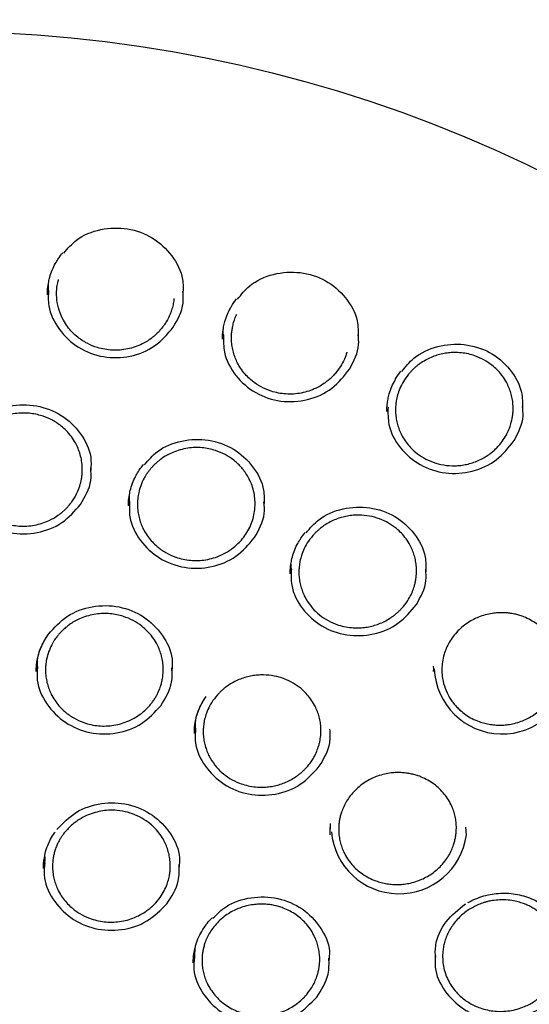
# Model space of a CAD drawing. Header units: millimetres. Extents: x 8 to 1577, y 12 to 2536.
# Tile 45 of 52: x 772 to 785, y 2140 to 2165. Entities that reach past the tile are written whole.
import ezdxf

# ---------------------------------------------------------------- set-up
doc = ezdxf.new("R2010")
doc.units = ezdxf.units.MM

msp = doc.modelspace()

# ---------------------------------------------------------------- linework, layer by layer
at = {"color": 7, "linetype": 'Continuous', "lineweight": 30}
for p, q in [((772.672, 2157.778), (772.667, 2157.983)), ((777.104, 2156.64), (777.093, 2156.832)), ((774.724, 2152.43), (774.719, 2152.633)), ((778.819, 2150.708), (778.813, 2150.906)), ((782.415, 2148.187), (782.417, 2148.22)), ((782.437, 2148.183), (782.42, 2148.319)), ((779.799, 2144.138), (779.805, 2144.24)), ((779.805, 2144.051), (779.812, 2144.341)), ((783.252, 2144.048), (783.237, 2144.249)), ((772.575, 2143.268), (772.586, 2143.498)), ((776.369, 2140.882), (776.382, 2141.166))]:
    msp.add_line(p, q, dxfattribs=at)
at = {"color": 7, "linetype": 'Continuous', "lineweight": 30, "flags": 128}
msp.add_lwpolyline([(771.525, 2164.362), (772.386, 2164.309), (773.246, 2164.235), (774.103, 2164.139), (774.957, 2164.023), (775.808, 2163.886), (776.654, 2163.728), (777.496, 2163.549), (778.333, 2163.35), (779.164, 2163.13), (779.988, 2162.89), (780.805, 2162.63), (781.615, 2162.349), (782.417, 2162.049), (783.21, 2161.73), (783.994, 2161.391), (784.768, 2161.032), (785.532, 2160.655)], dxfattribs=at)
at = {"color": 7, "linetype": 'Continuous', "lineweight": 30}
for centre, radius, start, end in [((784.159, 2148.327), 1.722, 182.4223, 354.5833), ((781.547, 2144.278), 1.72, 185.1367, 352.3093)]:
    msp.add_arc(centre, radius, start, end, dxfattribs=at)
for points, knots in [([(802.175, 2150.439), (802.162, 2150.485), (802.133, 2150.586), (802.084, 2150.752), (802.027, 2150.944), (801.961, 2151.163), (801.887, 2151.403), (801.803, 2151.666), (801.7, 2151.979), (801.574, 2152.348), (801.42, 2152.775), (801.244, 2153.246), (801.04, 2153.759), (800.807, 2154.316), (800.545, 2154.906), (800.253, 2155.527), (799.972, 2156.091), (799.71, 2156.591), (799.476, 2157.021), (799.236, 2157.447), (798.996, 2157.855), (798.766, 2158.236), (798.546, 2158.588), (798.337, 2158.912), (798.139, 2159.213), (797.952, 2159.49), (797.778, 2159.742), (797.621, 2159.966), (797.481, 2160.161), (797.359, 2160.328), (797.26, 2160.462), (797.183, 2160.566), (797.126, 2160.643), (797.079, 2160.705), (797.033, 2160.765), (796.98, 2160.835), (796.912, 2160.924), (796.824, 2161.039), (796.713, 2161.181), (796.578, 2161.352), (796.421, 2161.548), (796.241, 2161.769), (795.961, 2162.105), (795.591, 2162.537), (795.138, 2163.041), (794.698, 2163.512), (794.272, 2163.95), (793.862, 2164.356), (793.463, 2164.738), (793.059, 2165.112), (792.624, 2165.501), (792.145, 2165.914), (791.617, 2166.35), (791.052, 2166.797), (790.449, 2167.252), (789.809, 2167.714), (789.123, 2168.182), (788.392, 2168.656), (787.671, 2169.096), (786.97, 2169.502), (786.294, 2169.872), (785.604, 2170.231), (784.917, 2170.568), (784.251, 2170.876), (783.612, 2171.157), (783, 2171.411), (782.416, 2171.64), (781.861, 2171.847), (781.34, 2172.031), (780.852, 2172.196), (780.399, 2172.341), (779.976, 2172.471), (779.596, 2172.582), (779.257, 2172.678), (778.96, 2172.758), (778.699, 2172.827), (778.489, 2172.881), (778.328, 2172.921), (778.201, 2172.952), (778.08, 2172.981), (777.937, 2173.015), (777.758, 2173.057), (777.532, 2173.109), (777.264, 2173.168), (776.954, 2173.233), (776.602, 2173.304), (776.208, 2173.379), (775.771, 2173.456), (775.291, 2173.535), (774.769, 2173.613), (774.203, 2173.689), (773.594, 2173.76), (772.903, 2173.828), (772.149, 2173.887), (771.353, 2173.931), (770.574, 2173.957), (769.745, 2173.966), (768.872, 2173.955), (767.959, 2173.918), (767.083, 2173.861), (766.244, 2173.786), (765.53, 2173.706), (764.934, 2173.627), (764.446, 2173.556), (763.976, 2173.481), (763.521, 2173.402), (763.084, 2173.321), (762.695, 2173.243), (762.362, 2173.174), (762.093, 2173.115), (761.867, 2173.063), (761.691, 2173.023), (761.561, 2172.992), (761.472, 2172.97), (761.401, 2172.953), (761.324, 2172.934), (761.22, 2172.909), (761.079, 2172.873), (760.911, 2172.83), (760.721, 2172.781), (760.509, 2172.724), (760.24, 2172.65), (759.906, 2172.555), (759.502, 2172.435), (759.057, 2172.296), (758.574, 2172.139), (758.066, 2171.965), (757.548, 2171.778), (756.886, 2171.527), (756.085, 2171.202), (755.149, 2170.789), (754.2, 2170.337), (753.239, 2169.841), (752.269, 2169.3), (751.312, 2168.725), (750.372, 2168.117), (749.484, 2167.499), (748.654, 2166.883), (747.889, 2166.278), (747.159, 2165.666), (746.466, 2165.049), (745.808, 2164.43), (745.185, 2163.809), (744.639, 2163.236), (744.166, 2162.716), (743.766, 2162.258), (743.398, 2161.819), (743.127, 2161.486), (742.943, 2161.254), (742.838, 2161.12), (742.746, 2161.003), (742.676, 2160.911), (742.628, 2160.848), (742.591, 2160.8), (742.553, 2160.75), (742.504, 2160.685), (742.436, 2160.595), (742.348, 2160.476), (742.237, 2160.326), (742.109, 2160.149), (741.963, 2159.946), (741.805, 2159.72), (741.559, 2159.364), (741.233, 2158.874), (740.848, 2158.265), (740.477, 2157.647), (740.121, 2157.023), (739.77, 2156.371), (739.465, 2155.772), (739.206, 2155.234), (738.989, 2154.762), (738.776, 2154.278), (738.572, 2153.792), (738.382, 2153.316), (738.211, 2152.867), (738.06, 2152.449), (737.926, 2152.064), (737.808, 2151.711), (737.706, 2151.392), (737.617, 2151.106), (737.542, 2150.853), (737.478, 2150.636), (737.441, 2150.501), (737.423, 2150.439)], [0, 0, 0, 0, 0.001644, 0.003567, 0.005926, 0.008642, 0.011704, 0.015019, 0.018579, 0.023611, 0.029063, 0.034936, 0.041694, 0.048934, 0.056656, 0.06486, 0.073546, 0.07922, 0.085081, 0.091045, 0.096702, 0.101999, 0.106935, 0.111512, 0.115728, 0.119759, 0.123395, 0.126635, 0.12948, 0.131931, 0.133986, 0.13539, 0.136523, 0.137384, 0.138168, 0.139194, 0.140505, 0.142143, 0.144321, 0.146894, 0.149861, 0.153223, 0.156966, 0.165341, 0.17331, 0.180874, 0.188033, 0.194788, 0.201137, 0.207384, 0.214068, 0.221552, 0.229529, 0.237999, 0.246702, 0.255871, 0.265506, 0.275605, 0.28617, 0.294797, 0.303711, 0.312856, 0.321711, 0.330153, 0.33818, 0.345793, 0.352992, 0.359777, 0.366147, 0.372001, 0.377456, 0.382511, 0.387167, 0.391045, 0.394595, 0.397716, 0.400318, 0.401997, 0.403407, 0.404797, 0.406269, 0.408439, 0.411091, 0.414224, 0.417838, 0.421934, 0.426512, 0.43157, 0.437111, 0.443132, 0.449635, 0.45662, 0.464085, 0.473353, 0.48246, 0.491324, 0.499945, 0.510755, 0.521155, 0.531147, 0.540731, 0.549906, 0.555693, 0.561304, 0.56674, 0.572001, 0.577087, 0.581955, 0.585584, 0.588725, 0.591376, 0.593539, 0.594895, 0.595949, 0.596701, 0.597372, 0.598676, 0.600383, 0.602357, 0.6046, 0.60711, 0.609889, 0.614191, 0.61901, 0.624346, 0.630198, 0.636467, 0.64279, 0.649134, 0.660817, 0.672571, 0.684395, 0.697141, 0.709968, 0.722876, 0.735865, 0.748901, 0.760534, 0.7719, 0.782999, 0.79383, 0.804396, 0.814693, 0.824724, 0.832252, 0.839416, 0.846155, 0.852469, 0.85459, 0.856659, 0.858496, 0.859866, 0.860768, 0.861303, 0.862016, 0.86298, 0.864193, 0.866024, 0.868232, 0.870816, 0.873777, 0.877111, 0.880623, 0.889162, 0.898067, 0.906326, 0.914876, 0.923718, 0.932851, 0.938938, 0.945148, 0.95148, 0.957927, 0.964124, 0.969879, 0.97519, 0.980058, 0.984485, 0.988469, 0.992012, 0.995113, 0.997776, 1, 1, 1, 1]), ([(773.057, 2158.782), (773.157, 2158.898), (773.403, 2159.185), (773.99, 2159.417), (774.676, 2159.436), (775.329, 2159.201), (775.818, 2158.737), (776.092, 2158.217), (776.078, 2157.873), (776.073, 2157.751)], [0, 0, 0, 0, 0.110318, 0.27016, 0.430189, 0.590393, 0.750152, 0.910797, 1, 1, 1, 1]), ([(772.898, 2158.604), (772.905, 2158.617), (772.944, 2158.683), (772.993, 2158.743), (773.033, 2158.79)], [0, 0, 0, 0, 0.205187, 1, 1, 1, 1]), ([(772.663, 2157.978), (772.671, 2158.027), (772.689, 2158.139), (772.745, 2158.308), (772.814, 2158.47), (772.873, 2158.564), (772.898, 2158.604)], [0, 0, 0, 0, 0.220288, 0.510191, 0.793159, 1, 1, 1, 1]), ([(777.457, 2157.614), (777.552, 2157.734), (777.787, 2158.028), (778.363, 2158.283), (779.048, 2158.329), (779.709, 2158.12), (780.216, 2157.677), (780.515, 2157.149), (780.512, 2156.786), (780.511, 2156.643)], [0, 0, 0, 0, 0.108072, 0.265711, 0.423522, 0.5815, 0.739035, 0.897432, 1, 1, 1, 1]), ([(772.641, 2157.726), (772.642, 2157.794), (772.643, 2157.879), (772.659, 2157.962), (772.663, 2157.978)], [0, 0, 0, 0, 0.798672, 1, 1, 1, 1]), ([(775.847, 2157.629), (775.847, 2157.623), (775.844, 2157.57), (775.824, 2157.472), (775.794, 2157.354), (775.76, 2157.259), (775.73, 2157.189), (775.699, 2157.126), (775.669, 2157.07), (775.64, 2157.021), (775.604, 2156.966), (775.565, 2156.913), (775.531, 2156.87), (775.503, 2156.838), (775.477, 2156.808), (775.443, 2156.772), (775.408, 2156.738), (775.371, 2156.704), (775.334, 2156.672), (775.27, 2156.62), (775.175, 2156.554), (775.032, 2156.474), (774.865, 2156.404), (774.675, 2156.351), (774.482, 2156.323), (774.287, 2156.32), (774.095, 2156.341), (773.878, 2156.393), (773.644, 2156.489), (773.432, 2156.627), (773.269, 2156.775), (773.147, 2156.92), (773.03, 2157.103), (772.933, 2157.329), (772.884, 2157.555), (772.873, 2157.741), (772.879, 2157.886), (772.897, 2158.012), (772.917, 2158.088), (772.925, 2158.117)], [0, 0, 0, 0, 0.0037427, 0.033488, 0.0632819, 0.0806146, 0.0965888, 0.1112032, 0.124457, 0.1363491, 0.1468788, 0.1655832, 0.1773821, 0.1814088, 0.1916593, 0.2018959, 0.2121184, 0.2223267, 0.232521, 0.2427011, 0.2731444, 0.3034588, 0.3436627, 0.3836333, 0.423368, 0.4628647, 0.5021208, 0.5411343, 0.5991454, 0.6565999, 0.6962455, 0.7355548, 0.7745265, 0.8322988, 0.8893053, 0.9199182, 0.9505146, 0.981095, 1, 1, 1, 1]), ([(772.672, 2157.847), (772.665, 2157.713), (772.648, 2157.36), (772.916, 2156.826), (773.404, 2156.362), (774.053, 2156.116), (774.743, 2156.131), (775.394, 2156.392), (775.684, 2156.734), (775.829, 2156.905)], [0, 0, 0, 0, 0.0922, 0.243388, 0.394647, 0.545952, 0.697272, 0.848592, 1, 1, 1, 1]), ([(775.829, 2156.905), (775.942, 2157.103), (776.107, 2157.393), (776.082, 2157.716), (776.074, 2157.819)], [0, 0, 0, 0, 0.683165, 1, 1, 1, 1]), ([(777.29, 2157.409), (777.293, 2157.416), (777.331, 2157.493), (777.384, 2157.561), (777.432, 2157.623)], [0, 0, 0, 0, 0.095127, 1, 1, 1, 1]), ([(777.09, 2156.822), (777.095, 2156.853), (777.106, 2156.931), (777.141, 2157.071), (777.198, 2157.238), (777.259, 2157.353), (777.29, 2157.409)], [0, 0, 0, 0, 0.155385, 0.377388, 0.695312, 1, 1, 1, 1]), ([(780.226, 2156.274), (780.225, 2156.27), (780.211, 2156.208), (780.16, 2156.085), (780.066, 2155.903), (779.966, 2155.769), (779.887, 2155.682), (779.843, 2155.639), (779.799, 2155.597), (779.752, 2155.557), (779.681, 2155.501), (779.58, 2155.433), (779.433, 2155.353), (779.263, 2155.284), (779.07, 2155.234), (778.875, 2155.21), (778.681, 2155.21), (778.491, 2155.234), (778.278, 2155.289), (778.05, 2155.386), (777.852, 2155.519), (777.702, 2155.655), (777.588, 2155.786), (777.496, 2155.923), (777.424, 2156.062), (777.371, 2156.198), (777.331, 2156.343), (777.311, 2156.467), (777.304, 2156.567), (777.302, 2156.646), (777.305, 2156.734), (777.316, 2156.832), (777.335, 2156.939), (777.367, 2157.057), (777.4, 2157.154), (777.428, 2157.211), (777.435, 2157.226)], [0, 0, 0, 0, 0.002533, 0.040437, 0.083331, 0.13122, 0.143927, 0.156596, 0.169225, 0.181815, 0.194366, 0.22556, 0.256507, 0.297371, 0.337792, 0.377767, 0.417293, 0.45637, 0.494993, 0.552027, 0.608032, 0.6424, 0.678609, 0.716657, 0.746406, 0.777186, 0.808994, 0.841828, 0.856364, 0.872986, 0.891695, 0.912487, 0.935361, 0.960313, 0.989681, 1, 1, 1, 1]), ([(777.076, 2156.601), (777.077, 2156.628), (777.077, 2156.687), (777.08, 2156.764), (777.088, 2156.811), (777.09, 2156.822)], [0, 0, 0, 0, 0.3909011, 0.8630721, 1, 1, 1, 1]), ([(777.105, 2156.71), (777.102, 2156.562), (777.096, 2156.194), (777.387, 2155.657), (777.893, 2155.212), (778.55, 2154.992), (779.24, 2155.034), (779.88, 2155.319), (780.158, 2155.671), (780.296, 2155.848)], [0, 0, 0, 0, 0.1011324, 0.2508316, 0.4006009, 0.5504158, 0.7002456, 0.8500782, 1, 1, 1, 1]), ([(780.296, 2155.848), (780.404, 2156.049), (780.552, 2156.327), (780.519, 2156.628), (780.511, 2156.71)], [0, 0, 0, 0, 0.728037, 1, 1, 1, 1]), ([(781.616, 2155.781), (781.711, 2155.901), (781.944, 2156.196), (782.519, 2156.455), (783.203, 2156.507), (783.864, 2156.304), (784.374, 2155.866), (784.675, 2155.34), (784.673, 2154.975), (784.672, 2154.83)], [0, 0, 0, 0, 0.107599, 0.265088, 0.422742, 0.580557, 0.737927, 0.896147, 1, 1, 1, 1]), ([(781.824, 2155.758), (781.839, 2155.775), (781.87, 2155.809), (781.919, 2155.856), (781.97, 2155.901), (782.022, 2155.943), (782.101, 2156.002), (782.211, 2156.071), (782.355, 2156.142), (782.502, 2156.196), (782.65, 2156.234), (782.796, 2156.257), (782.955, 2156.267), (783.124, 2156.259), (783.301, 2156.231), (783.494, 2156.175), (783.698, 2156.085), (783.883, 2155.962), (784.031, 2155.83), (784.149, 2155.695), (784.244, 2155.555), (784.315, 2155.416), (784.368, 2155.28), (784.407, 2155.137), (784.427, 2155.011), (784.434, 2154.902), (784.435, 2154.811), (784.429, 2154.712), (784.415, 2154.607), (784.388, 2154.486), (784.345, 2154.348), (784.277, 2154.198), (784.186, 2154.045), (784.087, 2153.92), (783.993, 2153.822), (783.912, 2153.75), (783.813, 2153.673), (783.694, 2153.597), (783.553, 2153.526), (783.407, 2153.47), (783.259, 2153.43), (783.111, 2153.405), (782.916, 2153.391), (782.678, 2153.408), (782.409, 2153.478), (782.169, 2153.589), (781.98, 2153.72), (781.834, 2153.857), (781.721, 2153.993), (781.632, 2154.133), (781.564, 2154.273), (781.515, 2154.407), (781.48, 2154.549), (781.465, 2154.654), (781.46, 2154.719), (781.459, 2154.743), (781.458, 2154.772), (781.457, 2154.804), (781.458, 2154.863), (781.463, 2154.954), (781.482, 2155.084), (781.52, 2155.235), (781.585, 2155.404), (781.683, 2155.585), (781.775, 2155.699), (781.824, 2155.758)], [0, 0, 0, 0, 0.007442, 0.014814, 0.022115, 0.029347, 0.036508, 0.054096, 0.071249, 0.087966, 0.104249, 0.120099, 0.135516, 0.15513, 0.174263, 0.192939, 0.220083, 0.246212, 0.265237, 0.284926, 0.305283, 0.320994, 0.337083, 0.35355, 0.370397, 0.379724, 0.38986, 0.400805, 0.412561, 0.425129, 0.441977, 0.460096, 0.479488, 0.500153, 0.51199, 0.523707, 0.535304, 0.55247, 0.569365, 0.585988, 0.60234, 0.618418, 0.634222, 0.664971, 0.694621, 0.723167, 0.750605, 0.769352, 0.788766, 0.808845, 0.824345, 0.840218, 0.856463, 0.873078, 0.875395, 0.878136, 0.881304, 0.884896, 0.888914, 0.900816, 0.915369, 0.93257, 0.952413, 0.974892, 1, 1, 1, 1]), ([(781.45, 2155.575), (781.453, 2155.583), (781.491, 2155.66), (781.544, 2155.728), (781.592, 2155.79)], [0, 0, 0, 0, 0.097682, 1, 1, 1, 1]), ([(781.24, 2154.855), (781.241, 2154.888), (781.245, 2154.963), (781.266, 2155.087), (781.302, 2155.237), (781.359, 2155.404), (781.42, 2155.519), (781.45, 2155.575)], [0, 0, 0, 0, 0.13965, 0.309221, 0.49104, 0.751415, 1, 1, 1, 1]), ([(770.736, 2154.327), (770.84, 2154.444), (771.092, 2154.726), (771.685, 2154.948), (772.372, 2154.955), (773.02, 2154.709), (773.501, 2154.239), (773.764, 2153.725), (773.746, 2153.393), (773.74, 2153.28)], [0, 0, 0, 0, 0.112786, 0.273361, 0.434149, 0.595095, 0.755605, 0.917023, 1, 1, 1, 1]), ([(770.921, 2154.247), (770.933, 2154.26), (770.956, 2154.285), (770.993, 2154.32), (771.031, 2154.355), (771.07, 2154.388), (771.109, 2154.419), (771.177, 2154.469), (771.275, 2154.532), (771.422, 2154.607), (771.589, 2154.669), (771.776, 2154.713), (771.959, 2154.733), (772.135, 2154.732), (772.305, 2154.712), (772.503, 2154.666), (772.727, 2154.579), (772.933, 2154.453), (773.096, 2154.314), (773.224, 2154.174), (773.327, 2154.025), (773.406, 2153.873), (773.464, 2153.721), (773.506, 2153.559), (773.524, 2153.412), (773.527, 2153.287), (773.522, 2153.189), (773.512, 2153.097), (773.496, 2153.011), (773.467, 2152.895), (773.419, 2152.761), (773.349, 2152.621), (773.282, 2152.514), (773.225, 2152.438), (773.184, 2152.389), (773.153, 2152.354), (773.124, 2152.323), (773.091, 2152.29), (773.057, 2152.258), (773.022, 2152.228), (772.986, 2152.198), (772.948, 2152.169), (772.854, 2152.101), (772.709, 2152.017), (772.508, 2151.938), (772.318, 2151.89), (772.124, 2151.866), (771.929, 2151.867), (771.736, 2151.892), (771.519, 2151.949), (771.285, 2152.051), (771.097, 2152.18), (770.971, 2152.293), (770.89, 2152.379), (770.812, 2152.477), (770.738, 2152.59), (770.671, 2152.716), (770.615, 2152.856), (770.573, 2153.01), (770.552, 2153.149), (770.545, 2153.267), (770.546, 2153.36), (770.553, 2153.448), (770.565, 2153.531), (770.588, 2153.645), (770.629, 2153.78), (770.694, 2153.925), (770.761, 2154.042), (770.824, 2154.131), (770.876, 2154.197), (770.908, 2154.232), (770.921, 2154.247)], [0, 0, 0, 0, 0.005618, 0.011208, 0.016768, 0.0223, 0.027802, 0.033276, 0.049517, 0.0655, 0.086403, 0.10685, 0.126843, 0.145245, 0.163215, 0.181706, 0.210402, 0.240278, 0.259648, 0.28025, 0.302087, 0.319283, 0.337177, 0.355771, 0.375065, 0.386469, 0.397328, 0.407643, 0.417413, 0.426638, 0.447298, 0.464546, 0.478374, 0.488776, 0.495749, 0.499289, 0.504372, 0.509452, 0.514528, 0.519601, 0.52467, 0.529735, 0.534798, 0.562543, 0.583501, 0.604396, 0.625226, 0.645991, 0.666688, 0.687317, 0.718103, 0.74873, 0.760633, 0.773495, 0.787314, 0.802091, 0.817823, 0.834509, 0.852147, 0.870735, 0.88144, 0.891696, 0.901505, 0.910866, 0.91978, 0.9401, 0.957637, 0.972393, 0.984371, 0.993573, 1, 1, 1, 1]), ([(781.239, 2154.771), (781.238, 2154.796), (781.237, 2154.823), (781.24, 2154.853), (781.24, 2154.855)], [0, 0, 0, 0, 0.9562047, 1, 1, 1, 1]), ([(781.267, 2154.881), (781.265, 2154.731), (781.259, 2154.363), (781.553, 2153.828), (782.06, 2153.388), (782.718, 2153.173), (783.407, 2153.22), (784.046, 2153.509), (784.322, 2153.862), (784.46, 2154.039)], [0, 0, 0, 0, 0.1019018, 0.2514721, 0.4011123, 0.5507981, 0.7004996, 0.8502048, 1, 1, 1, 1]), ([(784.46, 2154.039), (784.567, 2154.241), (784.713, 2154.518), (784.681, 2154.816), (784.672, 2154.896)], [0, 0, 0, 0, 0.732288, 1, 1, 1, 1]), ([(775.103, 2153.424), (775.204, 2153.542), (775.451, 2153.829), (776.038, 2154.063), (776.724, 2154.086), (777.377, 2153.855), (777.867, 2153.396), (778.143, 2152.879), (778.13, 2152.537), (778.125, 2152.414)], [0, 0, 0, 0, 0.111213, 0.270731, 0.430446, 0.590316, 0.749748, 0.910071, 1, 1, 1, 1]), ([(775.304, 2153.376), (775.315, 2153.387), (775.336, 2153.41), (775.369, 2153.442), (775.403, 2153.473), (775.437, 2153.503), (775.473, 2153.531), (775.509, 2153.559), (775.575, 2153.607), (775.676, 2153.669), (775.829, 2153.743), (776.001, 2153.804), (776.192, 2153.844), (776.378, 2153.861), (776.558, 2153.855), (776.731, 2153.83), (776.928, 2153.778), (777.144, 2153.687), (777.32, 2153.572), (777.439, 2153.472), (777.513, 2153.4), (777.592, 2153.311), (777.672, 2153.203), (777.756, 2153.061), (777.827, 2152.898), (777.878, 2152.715), (777.903, 2152.527), (777.903, 2152.339), (777.876, 2152.15), (777.824, 2151.967), (777.747, 2151.791), (777.647, 2151.626), (777.533, 2151.487), (777.415, 2151.372), (777.296, 2151.278), (777.169, 2151.197), (777.021, 2151.122), (776.85, 2151.058), (776.657, 2151.013), (776.461, 2150.993), (776.267, 2150.998), (776.077, 2151.027), (775.864, 2151.087), (775.638, 2151.19), (775.442, 2151.328), (775.296, 2151.467), (775.187, 2151.599), (775.099, 2151.737), (775.03, 2151.877), (774.98, 2152.015), (774.943, 2152.162), (774.929, 2152.269), (774.925, 2152.333), (774.924, 2152.353), (774.923, 2152.377), (774.922, 2152.419), (774.923, 2152.483), (774.931, 2152.586), (774.954, 2152.725), (775.005, 2152.9), (775.065, 2153.035), (775.114, 2153.121), (775.134, 2153.155), (775.154, 2153.185), (775.173, 2153.214), (775.192, 2153.239), (775.209, 2153.263), (775.225, 2153.284), (775.25, 2153.315), (775.275, 2153.345), (775.297, 2153.368), (775.303, 2153.375), (775.304, 2153.376)], [0, 0, 0, 0, 0.005043, 0.010056, 0.015041, 0.019997, 0.024925, 0.029823, 0.034693, 0.051505, 0.067967, 0.089367, 0.110149, 0.130316, 0.149098, 0.167727, 0.186438, 0.21464, 0.243035, 0.254418, 0.265704, 0.276895, 0.293498, 0.309887, 0.331399, 0.352532, 0.373287, 0.394355, 0.415436, 0.43653, 0.457636, 0.478755, 0.499886, 0.516313, 0.532635, 0.548851, 0.564962, 0.586268, 0.607384, 0.628307, 0.649037, 0.669571, 0.689909, 0.720021, 0.749687, 0.767347, 0.786112, 0.805979, 0.821606, 0.837852, 0.854714, 0.872193, 0.873883, 0.876085, 0.878799, 0.882027, 0.890017, 0.900055, 0.916615, 0.936802, 0.960607, 0.965207, 0.969521, 0.973551, 0.977295, 0.980754, 0.983928, 0.986817, 0.98942, 0.996987, 0.999674, 1, 1, 1, 1]), ([(770.34, 2153.389), (770.332, 2153.262), (770.31, 2152.917), (770.569, 2152.386), (771.05, 2151.916), (771.695, 2151.662), (772.386, 2151.666), (773.04, 2151.915), (773.335, 2152.251), (773.483, 2152.419)], [0, 0, 0, 0, 0.088543, 0.24034, 0.39221, 0.544126, 0.696057, 0.847989, 1, 1, 1, 1]), ([(773.483, 2152.419), (773.598, 2152.615), (773.771, 2152.908), (773.748, 2153.238), (773.741, 2153.348)], [0, 0, 0, 0, 0.666645, 1, 1, 1, 1]), ([(774.714, 2152.628), (774.722, 2152.675), (774.74, 2152.786), (774.794, 2152.953), (774.863, 2153.113), (774.921, 2153.207), (774.946, 2153.248)], [0, 0, 0, 0, 0.218164, 0.50727, 0.789915, 1, 1, 1, 1]), ([(774.946, 2153.248), (774.954, 2153.261), (774.991, 2153.326), (775.04, 2153.385), (775.079, 2153.432)], [0, 0, 0, 0, 0.19749, 1, 1, 1, 1]), ([(774.692, 2152.379), (774.693, 2152.446), (774.694, 2152.529), (774.711, 2152.611), (774.714, 2152.628)], [0, 0, 0, 0, 0.795952, 1, 1, 1, 1]), ([(774.724, 2152.5), (774.717, 2152.365), (774.701, 2152.013), (774.971, 2151.482), (775.461, 2151.022), (776.111, 2150.782), (776.801, 2150.801), (777.451, 2151.064), (777.74, 2151.406), (777.884, 2151.576)], [0, 0, 0, 0, 0.093026, 0.244076, 0.395198, 0.546366, 0.697548, 0.848733, 1, 1, 1, 1]), ([(777.884, 2151.576), (777.997, 2151.774), (778.16, 2152.062), (778.134, 2152.381), (778.126, 2152.481)], [0, 0, 0, 0, 0.687207, 1, 1, 1, 1]), ([(779.193, 2151.698), (779.293, 2151.816), (779.537, 2152.104), (780.122, 2152.344), (780.808, 2152.374), (781.462, 2152.152), (781.956, 2151.699), (782.236, 2151.183), (782.225, 2150.837), (782.221, 2150.711)], [0, 0, 0, 0, 0.110552, 0.269729, 0.429098, 0.588615, 0.747692, 0.907647, 1, 1, 1, 1]), ([(779.405, 2151.677), (779.421, 2151.693), (779.453, 2151.725), (779.502, 2151.77), (779.554, 2151.813), (779.607, 2151.854), (779.687, 2151.91), (779.798, 2151.975), (779.943, 2152.041), (780.09, 2152.091), (780.238, 2152.125), (780.385, 2152.145), (780.573, 2152.152), (780.799, 2152.13), (781.054, 2152.059), (781.283, 2151.95), (781.466, 2151.823), (781.612, 2151.687), (781.727, 2151.548), (781.818, 2151.405), (781.886, 2151.263), (781.935, 2151.126), (781.969, 2150.981), (781.985, 2150.859), (781.989, 2150.762), (781.989, 2150.689), (781.984, 2150.611), (781.974, 2150.528), (781.958, 2150.44), (781.93, 2150.332), (781.885, 2150.202), (781.813, 2150.053), (781.717, 2149.903), (781.62, 2149.788), (781.536, 2149.705), (781.476, 2149.651), (781.414, 2149.602), (781.328, 2149.54), (781.215, 2149.472), (781.074, 2149.406), (780.928, 2149.354), (780.78, 2149.318), (780.632, 2149.296), (780.468, 2149.289), (780.291, 2149.3), (780.105, 2149.334), (779.902, 2149.399), (779.689, 2149.504), (779.479, 2149.658), (779.299, 2149.848), (779.179, 2150.035), (779.103, 2150.203), (779.057, 2150.338), (779.026, 2150.481), (779.014, 2150.584), (779.011, 2150.642), (779.011, 2150.658), (779.01, 2150.676), (779.01, 2150.697), (779.01, 2150.722), (779.011, 2150.773), (779.017, 2150.858), (779.037, 2150.986), (779.077, 2151.138), (779.146, 2151.311), (779.251, 2151.499), (779.352, 2151.615), (779.405, 2151.677)], [0, 0, 0, 0, 0.007377, 0.014686, 0.021927, 0.0291, 0.036206, 0.053667, 0.070707, 0.087327, 0.103529, 0.119312, 0.134617, 0.163775, 0.192002, 0.219302, 0.245682, 0.264828, 0.284642, 0.305125, 0.320934, 0.337122, 0.35369, 0.370639, 0.378175, 0.386302, 0.39502, 0.40433, 0.414232, 0.424726, 0.441575, 0.459759, 0.479281, 0.500142, 0.508908, 0.517614, 0.526261, 0.534848, 0.551837, 0.568586, 0.585093, 0.60136, 0.617384, 0.633165, 0.653822, 0.674044, 0.693832, 0.722672, 0.75053, 0.778737, 0.808543, 0.824062, 0.83998, 0.856297, 0.873011, 0.874365, 0.876063, 0.878104, 0.880488, 0.883215, 0.886286, 0.897553, 0.911903, 0.929329, 0.949825, 0.973385, 1, 1, 1, 1]), ([(778.808, 2150.901), (778.816, 2150.949), (778.834, 2151.06), (778.888, 2151.227), (778.955, 2151.386), (779.012, 2151.48), (779.037, 2151.52)], [0, 0, 0, 0, 0.222344, 0.510115, 0.791943, 1, 1, 1, 1]), ([(779.037, 2151.52), (779.044, 2151.533), (779.082, 2151.599), (779.13, 2151.658), (779.169, 2151.706)], [0, 0, 0, 0, 0.201471, 1, 1, 1, 1]), ([(778.788, 2150.659), (778.789, 2150.724), (778.79, 2150.806), (778.805, 2150.886), (778.808, 2150.901)], [0, 0, 0, 0, 0.807579, 1, 1, 1, 1]), ([(778.819, 2150.779), (778.813, 2150.642), (778.798, 2150.288), (779.073, 2149.758), (779.566, 2149.305), (780.217, 2149.072), (780.907, 2149.098), (781.555, 2149.366), (781.841, 2149.71), (781.985, 2149.882)], [0, 0, 0, 0, 0.094533, 0.245332, 0.396201, 0.547117, 0.698048, 0.848982, 1, 1, 1, 1]), ([(781.985, 2149.882), (782.096, 2150.081), (782.257, 2150.366), (782.229, 2150.681), (782.221, 2150.777)], [0, 0, 0, 0, 0.694583, 1, 1, 1, 1]), ([(772.667, 2149.131), (772.817, 2149.296), (773.117, 2149.627), (773.774, 2149.866), (774.463, 2149.864), (775.104, 2149.604), (775.576, 2149.131), (775.823, 2148.625), (775.801, 2148.308), (775.794, 2148.21)], [0, 0, 0, 0, 0.154782, 0.309404, 0.464412, 0.618857, 0.773815, 0.929515, 1, 1, 1, 1]), ([(772.987, 2149.189), (772.999, 2149.202), (773.024, 2149.227), (773.062, 2149.263), (773.102, 2149.297), (773.142, 2149.33), (773.183, 2149.362), (773.253, 2149.411), (773.355, 2149.472), (773.506, 2149.545), (773.677, 2149.603), (773.867, 2149.643), (774.052, 2149.658), (774.231, 2149.652), (774.403, 2149.627), (774.6, 2149.575), (774.817, 2149.484), (775.017, 2149.354), (775.176, 2149.212), (775.301, 2149.067), (775.399, 2148.916), (775.472, 2148.765), (775.523, 2148.619), (775.559, 2148.465), (775.576, 2148.307), (775.575, 2148.155), (775.559, 2148.02), (775.536, 2147.909), (775.511, 2147.821), (775.483, 2147.741), (775.45, 2147.663), (775.408, 2147.579), (775.361, 2147.499), (775.308, 2147.421), (775.25, 2147.347), (775.176, 2147.263), (775.081, 2147.172), (774.963, 2147.081), (774.837, 2147.002), (774.69, 2146.928), (774.519, 2146.866), (774.327, 2146.822), (774.132, 2146.803), (773.938, 2146.808), (773.747, 2146.837), (773.533, 2146.898), (773.305, 2147.003), (773.107, 2147.144), (772.958, 2147.287), (772.848, 2147.423), (772.761, 2147.564), (772.695, 2147.703), (772.648, 2147.838), (772.614, 2147.98), (772.597, 2148.109), (772.593, 2148.221), (772.596, 2148.316), (772.606, 2148.41), (772.627, 2148.534), (772.67, 2148.687), (772.732, 2148.827), (772.787, 2148.926), (772.824, 2148.986), (772.859, 2149.037), (772.9, 2149.091), (772.942, 2149.141), (772.974, 2149.176), (772.987, 2149.189)], [0, 0, 0, 0, 0.005764, 0.011493, 0.017187, 0.022847, 0.028472, 0.034063, 0.050622, 0.066872, 0.088052, 0.108686, 0.128777, 0.147382, 0.165898, 0.184573, 0.212867, 0.241527, 0.261775, 0.282753, 0.304462, 0.321231, 0.338414, 0.356012, 0.374026, 0.391712, 0.406893, 0.419565, 0.429724, 0.437368, 0.447683, 0.458001, 0.468322, 0.478646, 0.488972, 0.499301, 0.515523, 0.531664, 0.547725, 0.563704, 0.584876, 0.6059, 0.626777, 0.647504, 0.668081, 0.688507, 0.718833, 0.748814, 0.767341, 0.786593, 0.806569, 0.82203, 0.837896, 0.854167, 0.870841, 0.881413, 0.891983, 0.902549, 0.913112, 0.934217, 0.95531, 0.963895, 0.971623, 0.978494, 0.984508, 0.993966, 1, 1, 1, 1]), ([(783.035, 2149.213), (783.079, 2149.255), (783.165, 2149.337), (783.308, 2149.438), (783.451, 2149.518), (783.606, 2149.585), (783.769, 2149.635), (783.936, 2149.666), (784.078, 2149.677), (784.204, 2149.677), (784.32, 2149.668), (784.438, 2149.649), (784.553, 2149.622), (784.687, 2149.58), (784.838, 2149.514), (784.997, 2149.42), (785.137, 2149.311), (785.26, 2149.189), (785.367, 2149.054), (785.459, 2148.902), (785.532, 2148.735), (785.583, 2148.555), (785.605, 2148.4), (785.609, 2148.274), (785.606, 2148.18), (785.595, 2148.079), (785.576, 2147.973), (785.544, 2147.852), (785.494, 2147.718), (785.42, 2147.572), (785.324, 2147.427), (785.205, 2147.289), (785.07, 2147.166), (784.927, 2147.065), (784.784, 2146.985), (784.63, 2146.919), (784.471, 2146.871), (784.31, 2146.841), (784.184, 2146.83), (784.087, 2146.828), (784.012, 2146.83), (783.937, 2146.836), (783.839, 2146.848), (783.717, 2146.873), (783.561, 2146.921), (783.398, 2146.991), (783.234, 2147.09), (783.103, 2147.193), (783, 2147.294), (782.921, 2147.386), (782.85, 2147.486), (782.766, 2147.628), (782.685, 2147.821), (782.638, 2148.042), (782.626, 2148.246), (782.641, 2148.433), (782.68, 2148.612), (782.741, 2148.778), (782.816, 2148.928), (782.913, 2149.077), (782.994, 2149.167), (783.035, 2149.213)], [0, 0, 0, 0, 0.01991, 0.038665, 0.056267, 0.072717, 0.092857, 0.110957, 0.127021, 0.138424, 0.151392, 0.164207, 0.176871, 0.189384, 0.209894, 0.229989, 0.249669, 0.26813, 0.287201, 0.306887, 0.327187, 0.348105, 0.369642, 0.379541, 0.390139, 0.401433, 0.413427, 0.426119, 0.442967, 0.460909, 0.479947, 0.500084, 0.520263, 0.53915, 0.556741, 0.573035, 0.592732, 0.610116, 0.625182, 0.633257, 0.641309, 0.64934, 0.657347, 0.673288, 0.689138, 0.710122, 0.73094, 0.751592, 0.764898, 0.778335, 0.791905, 0.805607, 0.833377, 0.861668, 0.881073, 0.90194, 0.924267, 0.941975, 0.960501, 0.979843, 1, 1, 1, 1]), ([(772.361, 2148.184), (772.361, 2148.221), (772.361, 2148.29), (772.372, 2148.404), (772.392, 2148.518), (772.427, 2148.656), (772.488, 2148.82), (772.557, 2148.964), (772.613, 2149.042), (772.628, 2149.063)], [0, 0, 0, 0, 0.132418, 0.248022, 0.367695, 0.500548, 0.69847, 0.919314, 1, 1, 1, 1]), ([(772.394, 2148.246), (772.39, 2148.343), (772.375, 2148.659), (772.547, 2148.937), (772.667, 2149.131)], [0, 0, 0, 0, 0.305298, 1, 1, 1, 1]), ([(772.394, 2148.316), (772.384, 2148.199), (772.356, 2147.866), (772.601, 2147.343), (773.07, 2146.866), (773.709, 2146.601), (774.399, 2146.592), (775.06, 2146.827), (775.363, 2147.156), (775.515, 2147.32)], [0, 0, 0, 0, 0.082246, 0.235106, 0.38794, 0.540781, 0.693695, 0.846637, 1, 1, 1, 1]), ([(775.515, 2147.32), (775.633, 2147.513), (775.818, 2147.813), (775.801, 2148.155), (775.795, 2148.278)], [0, 0, 0, 0, 0.640363, 1, 1, 1, 1]), ([(776.988, 2147.639), (777.004, 2147.655), (777.036, 2147.686), (777.086, 2147.731), (777.137, 2147.774), (777.19, 2147.813), (777.271, 2147.869), (777.382, 2147.933), (777.527, 2147.998), (777.675, 2148.047), (777.823, 2148.08), (777.969, 2148.098), (778.157, 2148.104), (778.383, 2148.081), (778.637, 2148.009), (778.867, 2147.9), (779.051, 2147.771), (779.196, 2147.634), (779.311, 2147.495), (779.401, 2147.352), (779.468, 2147.21), (779.516, 2147.073), (779.55, 2146.929), (779.565, 2146.808), (779.569, 2146.713), (779.568, 2146.642), (779.563, 2146.566), (779.553, 2146.484), (779.537, 2146.398), (779.51, 2146.29), (779.464, 2146.161), (779.392, 2146.012), (779.294, 2145.861), (779.196, 2145.745), (779.112, 2145.663), (779.052, 2145.61), (778.989, 2145.561), (778.903, 2145.5), (778.791, 2145.433), (778.649, 2145.367), (778.503, 2145.317), (778.355, 2145.281), (778.206, 2145.261), (778.042, 2145.254), (777.866, 2145.265), (777.68, 2145.301), (777.476, 2145.367), (777.263, 2145.472), (777.054, 2145.627), (776.875, 2145.816), (776.756, 2146.001), (776.68, 2146.167), (776.635, 2146.301), (776.604, 2146.443), (776.592, 2146.545), (776.589, 2146.603), (776.589, 2146.619), (776.588, 2146.637), (776.588, 2146.659), (776.588, 2146.683), (776.589, 2146.735), (776.595, 2146.821), (776.615, 2146.949), (776.656, 2147.101), (776.726, 2147.274), (776.832, 2147.461), (776.934, 2147.577), (776.988, 2147.639)], [0, 0, 0, 0, 0.007371, 0.014675, 0.02191, 0.029078, 0.036178, 0.053624, 0.070648, 0.087251, 0.103435, 0.119199, 0.134463, 0.163565, 0.191797, 0.219162, 0.245667, 0.264907, 0.284782, 0.305296, 0.321107, 0.337278, 0.353812, 0.370709, 0.377987, 0.385899, 0.394444, 0.403624, 0.413438, 0.423887, 0.440748, 0.45904, 0.478765, 0.499925, 0.508675, 0.517367, 0.526, 0.534575, 0.551542, 0.568275, 0.584773, 0.601034, 0.617058, 0.632845, 0.653517, 0.673765, 0.693587, 0.722498, 0.750448, 0.778391, 0.807969, 0.823388, 0.839214, 0.855448, 0.872088, 0.873471, 0.875198, 0.877269, 0.879684, 0.882444, 0.885547, 0.896918, 0.911378, 0.928923, 0.949547, 0.973242, 1, 1, 1, 1]), ([(776.363, 2146.619), (776.363, 2146.651), (776.363, 2146.715), (776.372, 2146.825), (776.391, 2146.938), (776.425, 2147.076), (776.484, 2147.24), (776.551, 2147.385), (776.606, 2147.464), (776.621, 2147.485)], [0, 0, 0, 0, 0.1222069, 0.2365609, 0.3581702, 0.4931669, 0.6942761, 0.9186697, 1, 1, 1, 1]), ([(776.396, 2146.68), (776.391, 2146.771), (776.374, 2147.082), (776.541, 2147.358), (776.659, 2147.553)], [0, 0, 0, 0, 0.2947653, 1, 1, 1, 1]), ([(776.396, 2146.75), (776.387, 2146.629), (776.361, 2146.291), (776.613, 2145.768), (777.087, 2145.299), (777.729, 2145.043), (778.419, 2145.044), (779.077, 2145.288), (779.377, 2145.62), (779.527, 2145.787)], [0, 0, 0, 0, 0.085114, 0.237496, 0.389852, 0.542216, 0.694653, 0.847117, 1, 1, 1, 1]), ([(779.527, 2145.787), (779.643, 2145.98), (779.822, 2146.277), (779.803, 2146.612), (779.796, 2146.729)], [0, 0, 0, 0, 0.651061, 1, 1, 1, 1]), ([(780.431, 2145.176), (780.476, 2145.219), (780.564, 2145.301), (780.71, 2145.401), (780.855, 2145.479), (781.011, 2145.544), (781.173, 2145.591), (781.337, 2145.619), (781.476, 2145.629), (781.601, 2145.627), (781.718, 2145.618), (781.836, 2145.598), (781.951, 2145.57), (782.086, 2145.526), (782.237, 2145.46), (782.396, 2145.363), (782.54, 2145.25), (782.667, 2145.12), (782.777, 2144.974), (782.861, 2144.827), (782.921, 2144.683), (782.962, 2144.547), (782.988, 2144.406), (782.998, 2144.283), (782.997, 2144.179), (782.991, 2144.092), (782.978, 2143.998), (782.958, 2143.899), (782.925, 2143.785), (782.874, 2143.657), (782.801, 2143.517), (782.705, 2143.376), (782.586, 2143.24), (782.45, 2143.119), (782.304, 2143.018), (782.159, 2142.94), (782.004, 2142.876), (781.845, 2142.83), (781.687, 2142.802), (781.562, 2142.792), (781.465, 2142.792), (781.389, 2142.794), (781.313, 2142.801), (781.215, 2142.815), (781.094, 2142.84), (780.939, 2142.889), (780.779, 2142.959), (780.62, 2143.056), (780.476, 2143.169), (780.348, 2143.299), (780.237, 2143.445), (780.154, 2143.593), (780.094, 2143.737), (780.053, 2143.873), (780.027, 2144.014), (780.017, 2144.137), (780.018, 2144.242), (780.024, 2144.331), (780.037, 2144.426), (780.058, 2144.526), (780.092, 2144.64), (780.143, 2144.768), (780.217, 2144.907), (780.311, 2145.047), (780.39, 2145.132), (780.431, 2145.176)], [0, 0, 0, 0, 0.020258, 0.039243, 0.056957, 0.073401, 0.093349, 0.111048, 0.1265, 0.138098, 0.151103, 0.163963, 0.176679, 0.189253, 0.209883, 0.23012, 0.249964, 0.269891, 0.290168, 0.310795, 0.326502, 0.342409, 0.358516, 0.374825, 0.383835, 0.39362, 0.404182, 0.415519, 0.427634, 0.44387, 0.461322, 0.479993, 0.499884, 0.520336, 0.539415, 0.557117, 0.57344, 0.593049, 0.6102, 0.624887, 0.633092, 0.641244, 0.649345, 0.657393, 0.67333, 0.689058, 0.709697, 0.729964, 0.749857, 0.769822, 0.79013, 0.810781, 0.826498, 0.842406, 0.858506, 0.874795, 0.884023, 0.893984, 0.904679, 0.916107, 0.928267, 0.944492, 0.961857, 0.980361, 1, 1, 1, 1]), ([(772.879, 2144.186), (773.035, 2144.346), (773.345, 2144.665), (774.01, 2144.883), (774.698, 2144.86), (775.33, 2144.583), (775.786, 2144.099), (776.013, 2143.606), (775.984, 2143.31), (775.977, 2143.229)], [0, 0, 0, 0, 0.156756, 0.313357, 0.470346, 0.626762, 0.783703, 0.94138, 1, 1, 1, 1]), ([(773.181, 2144.226), (773.196, 2144.241), (773.227, 2144.271), (773.276, 2144.314), (773.326, 2144.354), (773.377, 2144.392), (773.456, 2144.445), (773.564, 2144.508), (773.72, 2144.577), (773.896, 2144.632), (774.089, 2144.667), (774.305, 2144.679), (774.545, 2144.657), (774.799, 2144.589), (775.035, 2144.481), (775.226, 2144.35), (775.378, 2144.209), (775.496, 2144.066), (775.589, 2143.919), (775.657, 2143.772), (775.706, 2143.631), (775.739, 2143.482), (775.751, 2143.37), (775.753, 2143.298), (775.754, 2143.264), (775.753, 2143.224), (775.751, 2143.179), (775.747, 2143.128), (775.74, 2143.072), (775.73, 2143.011), (775.71, 2142.918), (775.672, 2142.79), (775.6, 2142.627), (775.494, 2142.454), (775.387, 2142.328), (775.304, 2142.247), (775.259, 2142.207), (775.213, 2142.169), (775.164, 2142.132), (775.091, 2142.081), (774.987, 2142.019), (774.837, 2141.948), (774.664, 2141.89), (774.47, 2141.85), (774.274, 2141.836), (774.079, 2141.846), (773.89, 2141.879), (773.679, 2141.944), (773.456, 2142.052), (773.264, 2142.193), (773.121, 2142.336), (773.015, 2142.47), (772.93, 2142.609), (772.866, 2142.748), (772.82, 2142.884), (772.788, 2143.029), (772.775, 2143.15), (772.772, 2143.247), (772.774, 2143.321), (772.78, 2143.404), (772.794, 2143.496), (772.816, 2143.596), (772.848, 2143.701), (772.889, 2143.802), (772.934, 2143.894), (772.981, 2143.975), (773.039, 2144.061), (773.104, 2144.145), (773.158, 2144.202), (773.181, 2144.226)], [0, 0, 0, 0, 0.00712, 0.01418, 0.021182, 0.028125, 0.03501, 0.051957, 0.068539, 0.090074, 0.110964, 0.131137, 0.159455, 0.187568, 0.21548, 0.243196, 0.262937, 0.28337, 0.304497, 0.320805, 0.337505, 0.354599, 0.372088, 0.375247, 0.379047, 0.383489, 0.388573, 0.394299, 0.400667, 0.407678, 0.415332, 0.432564, 0.452371, 0.474753, 0.499715, 0.506313, 0.512892, 0.519455, 0.526, 0.532527, 0.548763, 0.564889, 0.586211, 0.607335, 0.628261, 0.648986, 0.66951, 0.689832, 0.719908, 0.749523, 0.767401, 0.786252, 0.806074, 0.821581, 0.837633, 0.854229, 0.871367, 0.878619, 0.886934, 0.89631, 0.906748, 0.918245, 0.930802, 0.943303, 0.954703, 0.965001, 0.9742, 0.989295, 1, 1, 1, 1]), ([(772.57, 2143.491), (772.574, 2143.518), (772.59, 2143.616), (772.641, 2143.769), (772.723, 2143.945), (772.788, 2144.058), (772.832, 2144.114), (772.837, 2144.12)], [0, 0, 0, 0, 0.124127, 0.441927, 0.697762, 0.965124, 1, 1, 1, 1]), ([(772.541, 2143.201), (772.542, 2143.26), (772.544, 2143.357), (772.563, 2143.453), (772.57, 2143.491)], [0, 0, 0, 0, 0.613872, 1, 1, 1, 1]), ([(772.574, 2143.338), (772.563, 2143.237), (772.528, 2142.921), (772.754, 2142.409), (773.206, 2141.922), (773.837, 2141.64), (774.526, 2141.611), (775.194, 2141.826), (775.508, 2142.144), (775.665, 2142.304)], [0, 0, 0, 0, 0.0724662, 0.226955, 0.3814177, 0.5358881, 0.6904315, 0.8450027, 1, 1, 1, 1]), ([(775.665, 2142.304), (775.788, 2142.492), (775.989, 2142.8), (775.981, 2143.158), (775.977, 2143.297)], [0, 0, 0, 0, 0.610013, 1, 1, 1, 1]), ([(776.835, 2141.938), (776.94, 2142.044), (777.202, 2142.307), (777.801, 2142.495), (778.486, 2142.48), (779.12, 2142.208), (779.577, 2141.729), (779.806, 2141.238), (779.778, 2140.941), (779.77, 2140.859)], [0, 0, 0, 0, 0.11071, 0.275658, 0.441013, 0.605759, 0.77105, 0.937107, 1, 1, 1, 1]), ([(783.293, 2142.333), (783.294, 2142.334), (783.356, 2142.374), (783.491, 2142.433), (783.694, 2142.507), (783.903, 2142.554), (784.116, 2142.577), (784.33, 2142.574), (784.543, 2142.545), (784.751, 2142.492), (784.951, 2142.415), (785.126, 2142.323), (785.278, 2142.22), (785.411, 2142.107), (785.536, 2141.977), (785.606, 2141.877), (785.64, 2141.828)], [0, 0, 0, 0, 0.0018265, 0.0837443, 0.1642108, 0.2434591, 0.3228534, 0.402697, 0.4829911, 0.5637484, 0.6448995, 0.7263439, 0.7890575, 0.8563862, 0.928443, 1, 1, 1, 1]), ([(776.977, 2141.857), (777.023, 2141.899), (777.111, 2141.98), (777.257, 2142.078), (777.402, 2142.154), (777.557, 2142.217), (777.719, 2142.262), (777.883, 2142.289), (778.024, 2142.298), (778.15, 2142.296), (778.268, 2142.285), (778.386, 2142.265), (778.501, 2142.236), (778.636, 2142.191), (778.786, 2142.123), (778.945, 2142.025), (779.088, 2141.911), (779.214, 2141.78), (779.324, 2141.634), (779.406, 2141.486), (779.465, 2141.342), (779.505, 2141.206), (779.53, 2141.065), (779.539, 2140.943), (779.538, 2140.839), (779.531, 2140.753), (779.518, 2140.66), (779.497, 2140.562), (779.463, 2140.448), (779.412, 2140.321), (779.337, 2140.182), (779.24, 2140.042), (779.121, 2139.908), (778.983, 2139.789), (778.837, 2139.69), (778.692, 2139.613), (778.537, 2139.551), (778.377, 2139.506), (778.218, 2139.48), (778.093, 2139.471), (777.995, 2139.471), (777.919, 2139.475), (777.844, 2139.482), (777.745, 2139.497), (777.625, 2139.523), (777.47, 2139.573), (777.311, 2139.645), (777.152, 2139.742), (777.008, 2139.857), (776.882, 2139.988), (776.772, 2140.134), (776.689, 2140.282), (776.63, 2140.426), (776.591, 2140.562), (776.565, 2140.703), (776.556, 2140.826), (776.558, 2140.93), (776.564, 2141.018), (776.578, 2141.112), (776.6, 2141.212), (776.634, 2141.325), (776.686, 2141.452), (776.761, 2141.59), (776.856, 2141.729), (776.936, 2141.814), (776.977, 2141.857)], [0, 0, 0, 0, 0.020156, 0.039053, 0.056694, 0.07308, 0.092972, 0.110641, 0.126089, 0.138089, 0.151085, 0.163939, 0.176652, 0.189224, 0.209858, 0.230104, 0.249965, 0.269894, 0.290173, 0.310804, 0.326515, 0.342426, 0.358538, 0.374852, 0.383806, 0.393548, 0.404078, 0.415395, 0.427502, 0.443743, 0.46122, 0.479933, 0.499884, 0.52025, 0.539266, 0.556931, 0.573241, 0.592872, 0.610089, 0.624888, 0.633084, 0.64123, 0.649325, 0.65737, 0.6733, 0.689026, 0.709669, 0.729946, 0.749857, 0.76981, 0.790112, 0.81076, 0.826479, 0.842391, 0.858497, 0.874796, 0.883973, 0.893895, 0.904562, 0.915973, 0.928127, 0.944361, 0.961752, 0.980299, 1, 1, 1, 1]), ([(782.47, 2140.916), (782.465, 2141.028), (782.45, 2141.355), (782.705, 2141.88), (783.052, 2142.163), (783.227, 2142.304)], [0, 0, 0, 0, 0.207101, 0.602544, 1, 1, 1, 1]), ([(783.076, 2141.965), (783.112, 2141.998), (783.183, 2142.064), (783.301, 2142.15), (783.426, 2142.224), (783.536, 2142.276), (783.626, 2142.311), (783.698, 2142.335), (783.779, 2142.358), (783.896, 2142.384), (784.041, 2142.403), (784.221, 2142.407), (784.395, 2142.391), (784.558, 2142.357), (784.685, 2142.316), (784.793, 2142.273), (784.889, 2142.226), (784.985, 2142.169), (785.076, 2142.106), (785.204, 2142.002), (785.354, 2141.843), (785.497, 2141.614), (785.591, 2141.365), (785.629, 2141.132), (785.629, 2140.921), (785.603, 2140.735), (785.554, 2140.563), (785.487, 2140.408), (785.41, 2140.271), (785.315, 2140.14), (785.21, 2140.024), (785.096, 2139.923), (784.98, 2139.838), (784.855, 2139.763), (784.709, 2139.693), (784.54, 2139.634), (784.349, 2139.593), (784.157, 2139.577), (783.967, 2139.583), (783.78, 2139.612), (783.611, 2139.66), (783.462, 2139.721), (783.333, 2139.79), (783.209, 2139.871), (783.085, 2139.974), (782.964, 2140.099), (782.855, 2140.249), (782.766, 2140.412), (782.701, 2140.586), (782.66, 2140.768), (782.647, 2140.932), (782.652, 2141.076), (782.667, 2141.2), (782.696, 2141.328), (782.739, 2141.459), (782.797, 2141.591), (782.873, 2141.721), (782.964, 2141.848), (783.039, 2141.926), (783.076, 2141.965)], [0, 0, 0, 0, 0.015851, 0.0316, 0.047246, 0.06279, 0.070526, 0.078237, 0.087204, 0.097432, 0.11663, 0.134165, 0.154953, 0.172795, 0.187692, 0.198234, 0.210445, 0.222628, 0.234782, 0.246908, 0.277064, 0.307053, 0.336879, 0.366549, 0.386745, 0.407902, 0.429786, 0.446683, 0.463993, 0.481715, 0.49985, 0.51545, 0.531059, 0.546676, 0.562301, 0.583141, 0.603996, 0.624867, 0.644675, 0.664891, 0.685515, 0.701255, 0.717224, 0.733421, 0.749847, 0.770425, 0.791103, 0.811878, 0.832751, 0.853719, 0.874781, 0.88822, 0.902294, 0.917, 0.93234, 0.948311, 0.964912, 0.982142, 1, 1, 1, 1]), ([(776.377, 2141.16), (776.384, 2141.196), (776.406, 2141.302), (776.473, 2141.467), (776.56, 2141.636), (776.631, 2141.73), (776.66, 2141.769)], [0, 0, 0, 0, 0.163985, 0.484729, 0.788052, 1, 1, 1, 1]), ([(776.66, 2141.769), (776.669, 2141.783), (776.713, 2141.846), (776.768, 2141.902), (776.812, 2141.946)], [0, 0, 0, 0, 0.2143, 1, 1, 1, 1]), ([(776.335, 2140.813), (776.337, 2140.892), (776.339, 2141.009), (776.368, 2141.123), (776.377, 2141.16)], [0, 0, 0, 0, 0.671544, 1, 1, 1, 1]), ([(782.469, 2140.988), (782.462, 2140.89), (782.437, 2140.577), (782.68, 2140.079), (783.149, 2139.611), (783.785, 2139.36), (784.487, 2139.345), (784.897, 2139.542), (785.103, 2139.641)], [0, 0, 0, 0, 0.083383, 0.266532, 0.449693, 0.63294, 0.816218, 1, 1, 1, 1]), ([(776.368, 2140.952), (776.357, 2140.85), (776.322, 2140.534), (776.55, 2140.023), (777.004, 2139.54), (777.635, 2139.264), (778.324, 2139.24), (778.991, 2139.459), (779.304, 2139.778), (779.461, 2139.938)], [0, 0, 0, 0, 0.073353, 0.227694, 0.382008, 0.536332, 0.690729, 0.845152, 1, 1, 1, 1]), ([(779.461, 2139.938), (779.583, 2140.126), (779.783, 2140.434), (779.774, 2140.789), (779.771, 2140.926)], [0, 0, 0, 0, 0.612463, 1, 1, 1, 1])]:
    msp.add_open_spline(points, degree=3, knots=knots, dxfattribs=at)

doc.saveas('drawing.dxf')
